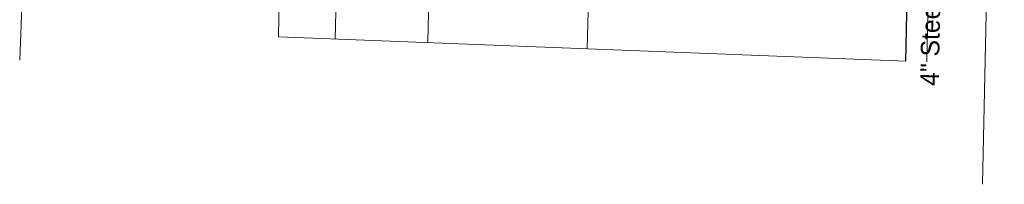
# Model space of a CAD drawing. Header units: feet. Extents: x 2433273 to 2447442, y 555003 to 575201.
# Tile 101 of 226: x 2445421 to 2445794, y 557802 to 557864. Entities that reach past the tile are written whole.
import ezdxf
from ezdxf.enums import TextEntityAlignment as Align

# ---------------------------------------------------------------- set-up
doc = ezdxf.new("R2010")
doc.units = ezdxf.units.FT
doc.header["$LTSCALE"] = 50
doc.header["$MEASUREMENT"] = 0
for name, pattern in [('cl20', [100, 5, -5, 80, -5, 5]), ('cl50', [100, 7.5, -7.5, 70, -7.5, 7.5]), ('rowex', [4.85, 0.8, -0.375, -0.375, 0.8, -0.3, 0.8, -0.3, 0.8, -0.3])]:
    doc.linetypes.add(name, pattern=pattern)
for name, color, linetype, lineweight in [('DV_X_Property_Line', 7, 'Continuous', 0), ('GE_P_CL_50', 7, 'cl50', 13), ('RW_X_CL_20', 6, 'cl20', 0), ('RW_X_Fee_RW', 6, 'rowex', 30), ('UT_X_Gas', 2, 'Continuous', 0), ('UT_X_Gas_Text', 7, 'Continuous', 0)]:
    doc.layers.add(name, color=color, linetype=linetype, lineweight=lineweight)
doc.styles.add('Slanted-Normal LS 0.50', font='font31.shx', dxfattribs={"height": 0.14})

msp = doc.modelspace()

# ---------------------------------------------------------------- linework, layer by layer
at = {"layer": 'DV_X_Property_Line'}
for p, q in [((2445540.69, 557856.74), (2445543.5, 557988.71)), ((2445575.66, 557855.38), (2445578.47, 557987.35)), ((2445636, 557853.02), (2445638.81, 557984.99)), ((2445519.21, 557857.58), (2445520.58, 557922.24)), ((2445756.39, 557848.33), (2445519.21, 557857.58))]:
    msp.add_line(p, q, dxfattribs=at)
at = {"layer": 'GE_P_CL_50', "linetype": 'Continuous'}
msp.add_line((2445428.07, 558020.74), (2445421.36, 557848.76), dxfattribs=at)
at = {"layer": 'RW_X_CL_20'}
for q in [(2445793.68, 558190.24), (2445793.62, 558187.59)]:
    msp.add_line((2445785.41, 557801.75), q, dxfattribs=at)
at = {"layer": 'RW_X_Fee_RW'}
msp.add_line((2445756.39, 557848.33), (2445759.2, 557980.3), dxfattribs=at)
at = {"layer": 'UT_X_Gas'}
msp.add_line((2445764.39, 557848.16), (2445772.17, 558213.78), dxfattribs=at)

# ---------------------------------------------------------------- texts
at = {"layer": 'UT_X_Gas_Text', "style": 'Slanted-Normal LS 0.50'}
msp.add_text('4" Steel Gas (Low Pressure) \'QL-D\'', height=7, rotation=88.9472, dxfattribs=at).set_placement((2445770.22, 557912.38), align=Align.CENTER)

doc.saveas('drawing.dxf')
